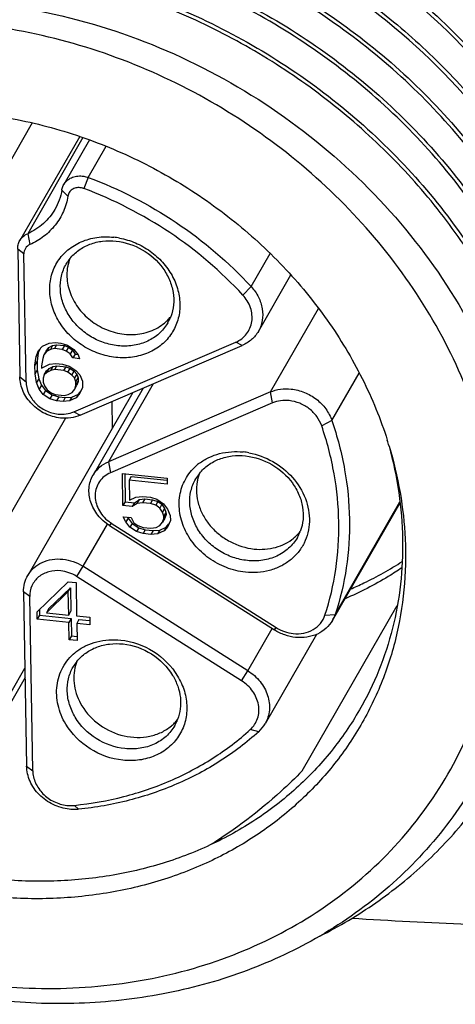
# Model space of a CAD drawing. Header units: millimetres. Extents: x -6552 to -4132, y 482 to 1483.
# Tile 45 of 80: x -5796 to -5786, y 971 to 994. Entities that reach past the tile are written whole.
import ezdxf

# ---------------------------------------------------------------- set-up
doc = ezdxf.new("R2010")
doc.units = ezdxf.units.MM
doc.header["$LTSCALE"] = 16.335
doc.layers.get('0').update_dxf_attribs({"linetype": 'CONTINUOUS'})

msp = doc.modelspace()

# ---------------------------------------------------------------- linework, layer by layer
at = {"color": 7, "linetype": 'Continuous'}
for p, q in [((-5795.238, 991.131), (-5796.831, 988.363)), ((-5794.147, 990.819), (-5795.524, 988.428)), ((-5794.074, 990.795), (-5795.344, 988.587)), ((-5793.922, 990.742), (-5794.514, 989.715)), ((-5793.953, 989.879), (-5793.54, 990.595)), ((-5793.953, 989.879), (-5794.055, 989.625)), ((-5794.418, 989.451), (-5794.558, 989.588)), ((-5795.344, 988.587), (-5795.294, 988.335)), ((-5795.432, 988.121), (-5795.574, 988.23)), ((-5795.574, 988.23), (-5795.524, 985.294)), ((-5795.381, 985.185), (-5795.432, 988.121)), ((-5794.459, 987.887), (-5794.429, 987.935)), ((-5790.202, 987.371), (-5789.764, 988.133)), ((-5790.035, 986.342), (-5789.289, 987.638)), ((-5790.203, 987.371), (-5790.393, 987.177)), ((-5789.759, 984.949), (-5788.653, 986.871)), ((-5792.119, 986.54), (-5792.148, 986.493)), ((-5795.15, 985.763), (-5795.092, 985.899)), ((-5795.065, 985.93), (-5795.099, 985.851)), ((-5795.092, 985.899), (-5795.003, 986.003)), ((-5795.003, 986.003), (-5794.853, 986.072)), ((-5794.918, 985.889), (-5794.859, 985.968)), ((-5794.859, 985.968), (-5794.91, 985.879)), ((-5794.821, 985.927), (-5794.91, 985.879)), ((-5794.859, 985.968), (-5794.77, 986.015)), ((-5794.853, 986.072), (-5794.703, 986.084)), ((-5794.77, 986.015), (-5794.821, 985.927)), ((-5794.73, 985.945), (-5794.821, 985.927)), ((-5794.77, 986.015), (-5794.679, 986.034)), ((-5794.679, 986.034), (-5794.73, 985.945)), ((-5794.549, 985.926), (-5794.73, 985.945)), ((-5794.703, 986.084), (-5794.582, 986.072)), ((-5794.679, 986.034), (-5794.498, 986.015)), ((-5794.582, 986.072), (-5794.43, 986.027)), ((-5794.498, 986.015), (-5794.549, 985.926)), ((-5794.458, 985.888), (-5794.549, 985.926)), ((-5794.498, 986.015), (-5794.407, 985.977)), ((-5794.407, 985.977), (-5794.458, 985.888)), ((-5794.43, 986.027), (-5794.278, 985.926)), ((-5794.407, 985.977), (-5794.315, 985.91)), ((-5794.315, 985.91), (-5794.366, 985.822)), ((-5794.315, 985.91), (-5794.254, 985.819)), ((-5794.283, 984.491), (-5790.555, 986.094)), ((-5794.278, 985.926), (-5794.185, 985.803)), ((-5794.133, 984.415), (-5790.405, 986.019)), ((-5790.405, 986.019), (-5790.555, 986.095)), ((-5795.176, 985.567), (-5795.15, 985.763)), ((-5795.099, 985.851), (-5795.15, 985.763)), ((-5795.099, 985.851), (-5795.125, 985.655)), ((-5794.998, 985.718), (-5795.025, 985.551)), ((-5794.969, 985.8), (-5794.998, 985.718)), ((-5794.918, 985.889), (-5794.969, 985.8)), ((-5794.91, 985.879), (-5794.969, 985.8)), ((-5794.366, 985.822), (-5794.458, 985.888)), ((-5794.304, 985.73), (-5794.366, 985.822)), ((-5794.254, 985.819), (-5794.304, 985.73)), ((-5794.153, 985.714), (-5794.304, 985.73)), ((-5794.254, 985.819), (-5794.192, 985.812)), ((-5794.185, 985.803), (-5794.153, 985.714)), ((-5795.125, 985.655), (-5795.176, 985.567)), ((-5795.173, 985.368), (-5795.176, 985.567)), ((-5795.122, 985.456), (-5795.173, 985.368)), ((-5795.125, 985.655), (-5795.122, 985.456)), ((-5795.122, 985.456), (-5795.088, 985.254)), ((-5795.025, 985.551), (-5795.024, 985.494)), ((-5795.024, 985.494), (-5794.845, 985.589)), ((-5794.91, 985.434), (-5794.851, 985.485)), ((-5794.902, 985.396), (-5794.851, 985.485)), ((-5794.812, 985.443), (-5794.902, 985.396)), ((-5794.851, 985.485), (-5794.761, 985.532)), ((-5794.845, 985.589), (-5794.694, 985.601)), ((-5794.812, 985.443), (-5794.761, 985.532)), ((-5794.722, 985.462), (-5794.812, 985.443)), ((-5794.761, 985.532), (-5794.671, 985.551)), ((-5794.722, 985.462), (-5794.671, 985.551)), ((-5794.511, 985.44), (-5794.722, 985.462)), ((-5794.694, 985.601), (-5794.543, 985.585)), ((-5794.671, 985.551), (-5794.46, 985.528)), ((-5794.543, 985.585), (-5794.392, 985.541)), ((-5794.511, 985.44), (-5794.46, 985.528)), ((-5794.46, 985.528), (-5794.369, 985.49)), ((-5794.419, 985.402), (-5794.369, 985.49)), ((-5794.392, 985.541), (-5794.239, 985.439)), ((-5794.369, 985.49), (-5794.277, 985.424)), ((-5795.524, 985.294), (-5795.381, 985.185)), ((-5795.139, 985.166), (-5795.173, 985.368)), ((-5795.088, 985.254), (-5795.139, 985.166)), ((-5795.088, 985.254), (-5795.025, 985.106)), ((-5794.961, 985.346), (-5794.99, 985.263)), ((-5794.99, 985.263), (-5794.989, 985.178)), ((-5794.961, 985.346), (-5794.91, 985.434)), ((-5794.902, 985.396), (-5794.961, 985.346)), ((-5794.419, 985.402), (-5794.511, 985.44)), ((-5794.328, 985.335), (-5794.419, 985.402)), ((-5794.328, 985.335), (-5794.277, 985.424)), ((-5794.266, 985.272), (-5794.328, 985.335)), ((-5794.277, 985.424), (-5794.215, 985.36)), ((-5794.215, 985.36), (-5794.266, 985.272)), ((-5794.235, 985.183), (-5794.266, 985.272)), ((-5794.239, 985.439), (-5794.147, 985.344)), ((-5794.235, 985.183), (-5794.184, 985.272)), ((-5794.215, 985.36), (-5794.184, 985.272)), ((-5794.184, 985.272), (-5794.182, 985.187)), ((-5794.147, 985.344), (-5794.084, 985.196)), ((-5788.343, 984.292), (-5787.714, 985.385)), ((-5795.076, 985.017), (-5795.139, 985.166)), ((-5795.025, 985.106), (-5795.076, 985.017)), ((-5794.984, 984.894), (-5795.076, 985.017)), ((-5795.025, 985.106), (-5794.933, 984.982)), ((-5794.989, 985.178), (-5794.957, 985.09)), ((-5794.957, 985.09), (-5794.895, 984.998)), ((-5794.895, 984.998), (-5794.803, 984.931)), ((-5794.321, 984.937), (-5794.262, 985.016)), ((-5794.262, 985.016), (-5794.211, 985.105)), ((-5794.262, 985.016), (-5794.233, 985.098)), ((-5794.233, 985.098), (-5794.235, 985.183)), ((-5794.233, 985.098), (-5794.182, 985.187)), ((-5794.182, 985.187), (-5794.211, 985.105)), ((-5794.082, 985.054), (-5794.14, 984.918)), ((-5794.084, 985.196), (-5794.082, 985.054)), ((-5792.688, 985.037), (-5793.839, 983.038)), ((-5792.457, 985.136), (-5793.487, 983.346)), ((-5792.925, 984.935), (-5795.343, 980.733)), ((-5794.933, 984.982), (-5794.984, 984.894)), ((-5794.831, 984.793), (-5794.984, 984.894)), ((-5794.933, 984.982), (-5794.78, 984.881)), ((-5794.78, 984.881), (-5794.831, 984.793)), ((-5794.68, 984.748), (-5794.831, 984.793)), ((-5794.803, 984.931), (-5794.712, 984.893)), ((-5794.78, 984.881), (-5794.629, 984.837)), ((-5794.712, 984.893), (-5794.501, 984.871)), ((-5794.629, 984.837), (-5794.68, 984.748)), ((-5794.629, 984.837), (-5794.478, 984.821)), ((-5794.478, 984.821), (-5794.529, 984.732)), ((-5794.501, 984.871), (-5794.411, 984.89)), ((-5794.478, 984.821), (-5794.327, 984.833)), ((-5794.411, 984.89), (-5794.321, 984.937)), ((-5794.327, 984.833), (-5794.378, 984.745)), ((-5794.228, 984.814), (-5794.378, 984.745)), ((-5794.327, 984.833), (-5794.177, 984.902)), ((-5794.14, 984.918), (-5794.228, 984.814)), ((-5794.177, 984.902), (-5794.228, 984.814)), ((-5794.177, 984.902), (-5794.115, 984.975)), ((-5789.759, 984.949), (-5793.487, 983.346)), ((-5789.711, 984.696), (-5789.759, 984.949)), ((-5794.529, 984.732), (-5794.68, 984.748)), ((-5794.378, 984.745), (-5794.529, 984.732)), ((-5789.711, 984.696), (-5793.439, 983.093)), ((-5793.41, 984.726), (-5793.4, 984.109)), ((-5794.476, 984.345), (-5796.695, 980.49)), ((-5794.283, 984.491), (-5794.133, 984.415)), ((-5788.343, 984.292), (-5788.578, 984.17)), ((-5793.487, 983.346), (-5793.439, 983.093)), ((-5793.164, 983.079), (-5792.137, 982.97)), ((-5793.151, 982.339), (-5793.164, 983.079)), ((-5793.112, 983.073), (-5793.1, 982.428)), ((-5792.96, 983.009), (-5793.011, 982.92)), ((-5792.96, 983.009), (-5792.142, 982.922)), ((-5792.137, 982.97), (-5792.134, 982.828)), ((-5792.134, 982.828), (-5793.011, 982.92)), ((-5793.011, 982.92), (-5793.003, 982.465)), ((-5793.003, 982.465), (-5792.853, 982.535)), ((-5792.853, 982.535), (-5792.703, 982.547)), ((-5792.703, 982.547), (-5792.521, 982.528)), ((-5792.521, 982.528), (-5792.37, 982.484)), ((-5793.1, 982.428), (-5793.151, 982.339)), ((-5792.94, 982.317), (-5793.151, 982.339)), ((-5793.1, 982.428), (-5792.889, 982.405)), ((-5792.889, 982.405), (-5792.94, 982.317)), ((-5792.821, 982.389), (-5792.94, 982.317)), ((-5792.889, 982.405), (-5792.77, 982.478)), ((-5792.821, 982.389), (-5792.77, 982.478)), ((-5792.7, 982.405), (-5792.821, 982.389)), ((-5792.77, 982.478), (-5792.649, 982.493)), ((-5792.649, 982.493), (-5792.7, 982.405)), ((-5792.519, 982.386), (-5792.7, 982.405)), ((-5792.649, 982.493), (-5792.468, 982.474)), ((-5792.468, 982.474), (-5792.519, 982.386)), ((-5792.397, 982.345), (-5792.519, 982.386)), ((-5792.468, 982.474), (-5792.347, 982.433)), ((-5792.347, 982.433), (-5792.397, 982.345)), ((-5792.306, 982.278), (-5792.397, 982.345)), ((-5792.37, 982.484), (-5792.217, 982.382)), ((-5792.347, 982.433), (-5792.255, 982.367)), ((-5792.255, 982.367), (-5792.306, 982.278)), ((-5792.244, 982.186), (-5792.306, 982.278)), ((-5792.255, 982.367), (-5792.193, 982.275)), ((-5792.193, 982.275), (-5792.244, 982.186)), ((-5792.217, 982.382), (-5792.125, 982.259)), ((-5792.193, 982.275), (-5792.161, 982.186)), ((-5788.328, 979.701), (-5786.774, 982.4)), ((-5788.266, 979.839), (-5786.777, 982.426)), ((-5793.147, 982.083), (-5792.966, 982.064)), ((-5793.085, 981.963), (-5793.147, 982.083)), ((-5793.034, 982.052), (-5793.085, 981.963)), ((-5793.044, 982.072), (-5793.034, 982.052)), ((-5793.034, 982.052), (-5792.941, 981.928)), ((-5792.966, 982.064), (-5792.903, 981.944)), ((-5792.212, 982.098), (-5792.244, 982.186)), ((-5792.189, 982.047), (-5792.24, 981.959)), ((-5792.161, 982.186), (-5792.212, 982.098)), ((-5792.211, 982.041), (-5792.212, 982.098)), ((-5792.16, 982.13), (-5792.211, 982.041)), ((-5792.16, 982.13), (-5792.189, 982.047)), ((-5792.161, 982.186), (-5792.16, 982.13)), ((-5792.125, 982.259), (-5792.062, 982.11)), ((-5792.062, 982.11), (-5792.06, 981.997)), ((-5793.516, 981.911), (-5794.073, 980.943)), ((-5793.419, 981.935), (-5793.462, 981.88)), ((-5793.462, 981.88), (-5789.665, 979.48)), ((-5793.419, 981.935), (-5789.622, 979.535)), ((-5792.992, 981.84), (-5793.085, 981.963)), ((-5792.941, 981.928), (-5792.992, 981.84)), ((-5792.839, 981.739), (-5792.992, 981.84)), ((-5792.941, 981.928), (-5792.789, 981.827)), ((-5792.903, 981.944), (-5792.812, 981.878)), ((-5792.789, 981.827), (-5792.839, 981.739)), ((-5792.812, 981.878), (-5792.69, 981.836)), ((-5792.789, 981.827), (-5792.637, 981.783)), ((-5792.69, 981.836), (-5792.509, 981.817)), ((-5792.509, 981.817), (-5792.389, 981.833)), ((-5792.389, 981.833), (-5792.299, 981.88)), ((-5792.305, 981.776), (-5792.155, 981.845)), ((-5792.299, 981.88), (-5792.24, 981.959)), ((-5792.24, 981.959), (-5792.211, 982.041)), ((-5792.118, 981.861), (-5792.206, 981.757)), ((-5792.155, 981.845), (-5792.206, 981.757)), ((-5792.155, 981.845), (-5792.093, 981.918)), ((-5792.06, 981.997), (-5792.118, 981.861)), ((-5792.688, 981.694), (-5792.839, 981.739)), ((-5792.637, 981.783), (-5792.688, 981.694)), ((-5792.507, 981.675), (-5792.688, 981.694)), ((-5792.637, 981.783), (-5792.456, 981.763)), ((-5792.456, 981.763), (-5792.507, 981.675)), ((-5792.356, 981.687), (-5792.507, 981.675)), ((-5792.456, 981.763), (-5792.305, 981.776)), ((-5792.305, 981.776), (-5792.356, 981.687)), ((-5792.206, 981.757), (-5792.356, 981.687)), ((-5794.073, 980.943), (-5794.218, 980.711)), ((-5790.276, 978.543), (-5794.073, 980.943)), ((-5790.422, 978.311), (-5794.218, 980.711)), ((-5795.125, 979.899), (-5794.413, 980.589)), ((-5794.413, 980.589), (-5794.231, 980.57)), ((-5794.231, 980.57), (-5794.218, 979.803)), ((-5795.296, 980.247), (-5795.438, 980.356)), ((-5795.438, 980.356), (-5795.369, 976.353)), ((-5795.227, 976.244), (-5795.296, 980.247)), ((-5794.409, 980.362), (-5794.913, 979.876)), ((-5794.862, 979.965), (-5794.358, 980.451)), ((-5794.409, 980.362), (-5794.358, 980.451)), ((-5794.399, 979.822), (-5794.409, 980.362)), ((-5794.358, 980.451), (-5794.349, 979.91)), ((-5789.025, 976.241), (-5786.838, 980.041)), ((-5795.122, 979.728), (-5795.125, 979.899)), ((-5795.071, 979.817), (-5795.122, 979.728)), ((-5795.073, 979.949), (-5795.071, 979.817)), ((-5795.071, 979.817), (-5794.346, 979.74)), ((-5794.862, 979.965), (-5794.913, 979.876)), ((-5794.913, 979.876), (-5794.399, 979.822)), ((-5794.399, 979.822), (-5794.349, 979.91)), ((-5794.218, 979.803), (-5793.916, 979.771)), ((-5788.503, 979.822), (-5788.266, 979.839)), ((-5794.397, 979.651), (-5795.122, 979.728)), ((-5794.346, 979.74), (-5794.397, 979.651)), ((-5794.39, 979.253), (-5794.397, 979.651)), ((-5794.346, 979.74), (-5794.339, 979.342)), ((-5794.164, 979.721), (-5794.215, 979.632)), ((-5793.913, 979.6), (-5794.215, 979.632)), ((-5794.215, 979.632), (-5794.208, 979.234)), ((-5794.164, 979.721), (-5793.924, 979.695)), ((-5793.916, 979.771), (-5793.913, 979.6)), ((-5794.339, 979.342), (-5794.39, 979.253)), ((-5794.339, 979.342), (-5794.21, 979.328)), ((-5790.276, 978.543), (-5789.719, 979.511)), ((-5788.697, 979.378), (-5789.879, 977.324)), ((-5789.665, 979.48), (-5789.622, 979.535)), ((-5794.208, 979.234), (-5794.39, 979.253)), ((-5796.626, 976.486), (-5795.408, 978.602)), ((-5790.421, 978.311), (-5790.276, 978.543)), ((-5795.404, 978.387), (-5796.727, 976.09)), ((-5790.026, 977.142), (-5790.221, 977.19)), ((-5795.369, 976.353), (-5795.227, 976.244)), ((-5794.27, 975.449), (-5794.173, 975.359))]:
    msp.add_line(p, q, dxfattribs=at)
for centre, radius, start, end in [((-5793.54, 986.839), 1.677, 79.4424, 83.9372), ((-5793.592, 987.388), 1, 141.2285, 146.8562), ((-5793.427, 987.649), 1.013, 158.8452, 163.9991), ((-5793.411, 987.645), 1.029, 164.0149, 169.7027), ((-5792.858, 987.328), 1.035, 309.8952, 315.4672), ((-5792.848, 987.318), 1.02, 315.4675, 321.1939), ((-5792.991, 987.042), 1.006, 330.1123, 338.8127), ((-5795.975, 981.015), 9.344, 16.74, 17.5971), ((-5790.56, 981.903), 1.677, 79.4504, 83.9373), ((-5790.666, 982.349), 1.206, 127.1902, 129.5014), ((-5790.611, 982.452), 1.001, 141.206, 150.0682), ((-5790.428, 982.708), 1.032, 164.2247, 169.9133), ((-5790.447, 982.713), 1.013, 158.8178, 164.2103), ((-5792.956, 982.668), 0.866, 232.7933, 237.6977), ((-5789.878, 982.391), 1.034, 309.5265, 315.2059), ((-5789.866, 982.38), 1.018, 315.2085, 321.2577), ((-5790.009, 982.105), 1.005, 330.0997, 338.8744), ((-5788.975, 980.073), 0.746, 330.1045, 341.6932), ((-5793.487, 978.027), 1.205, 127.1957, 129.5643), ((-5793.432, 978.129), 1.001, 141.2345, 150.0672), ((-5793.268, 978.391), 1.013, 158.8468, 164.3838), ((-5792.698, 978.069), 1.034, 309.6979, 315.3789), ((-5792.687, 978.058), 1.018, 315.3818, 321.2329), ((-5792.83, 977.783), 1.005, 330.0983, 338.8494), ((-5790.531, 977.7), 0.752, 312.1262, 329.9785)]:
    msp.add_arc(centre, radius, start, end, dxfattribs=at)
for points, knots in [([(-5777.557, 986.608), (-5777.573, 987.552), (-5777.814, 989.47), (-5778.755, 992.251), (-5780.239, 994.874), (-5782.21, 997.241), (-5784.591, 999.263), (-5787.292, 1000.866), (-5790.212, 1001.989), (-5793.241, 1002.588), (-5796.266, 1002.641), (-5799.172, 1002.143), (-5801.42, 1001.274), (-5803.041, 1000.329), (-5804.153, 999.507), (-5805.158, 998.576), (-5806.046, 997.545), (-5806.809, 996.424), (-5807.438, 995.225), (-5807.928, 993.957), (-5808.274, 992.635), (-5808.473, 991.271), (-5808.506, 990.348), (-5808.498, 989.885)], [0, 0, 0, 0, 0.060605, 0.123018, 0.187216, 0.252909, 0.319607, 0.386689, 0.45349, 0.519377, 0.583835, 0.64654, 0.707417, 0.737268, 0.766766, 0.795978, 0.824986, 0.853883, 0.882765, 0.911728, 0.940865, 0.970271, 1, 1, 1, 1]), ([(-5804.21, 995.443), (-5803.841, 995.905), (-5803.015, 996.772), (-5801.563, 997.85), (-5799.927, 998.691), (-5798.448, 999.175), (-5797.213, 999.431), (-5795.937, 999.598), (-5794.301, 999.633), (-5792.329, 999.401), (-5790.382, 998.9), (-5788.504, 998.144), (-5786.737, 997.148), (-5785.12, 995.937), (-5783.691, 994.537), (-5782.48, 992.981), (-5781.517, 991.303), (-5780.822, 989.543), (-5780.545, 988.325), (-5780.458, 987.718)], [0, 0, 0, 0, 0.057571, 0.115893, 0.175288, 0.23594, 0.266786, 0.29796, 0.361202, 0.425539, 0.490703, 0.556362, 0.622139, 0.687642, 0.752497, 0.816372, 0.879004, 0.940227, 1, 1, 1, 1]), ([(-5780.395, 986.39), (-5780.413, 987.018), (-5780.562, 988.289), (-5781.098, 990.154), (-5781.937, 991.956), (-5783.058, 993.65), (-5784.432, 995.194), (-5786.026, 996.55), (-5787.802, 997.686), (-5789.715, 998.574), (-5791.72, 999.19), (-5793.769, 999.52), (-5795.479, 999.549), (-5796.819, 999.421), (-5798.117, 999.196), (-5799.676, 998.736), (-5801.125, 998.036), (-5802.182, 997.345), (-5803.159, 996.58), (-5803.811, 995.912), (-5804.199, 995.435)], [0, 0, 0, 0, 0.058961, 0.119398, 0.18135, 0.244709, 0.309247, 0.374639, 0.440497, 0.506401, 0.571931, 0.636707, 0.700415, 0.731819, 0.762884, 0.823929, 0.883642, 0.913078, 0.942261, 1, 1, 1, 1]), ([(-5804.286, 995.145), (-5803.883, 995.603), (-5802.986, 996.456), (-5801.429, 997.492), (-5799.687, 998.269), (-5797.806, 998.769), (-5795.829, 998.981), (-5793.805, 998.903), (-5791.782, 998.535), (-5789.807, 997.89), (-5787.928, 996.981), (-5786.189, 995.832), (-5784.632, 994.469), (-5783.293, 992.927), (-5782.205, 991.242), (-5781.395, 989.454), (-5780.881, 987.607), (-5780.744, 986.35), (-5780.73, 985.729)], [0, 0, 0, 0, 0.057828, 0.11655, 0.176451, 0.237688, 0.300282, 0.364118, 0.428971, 0.494522, 0.560391, 0.626167, 0.69144, 0.755836, 0.819043, 0.880846, 0.941151, 1, 1, 1, 1]), ([(-5780.777, 985.726), (-5780.795, 986.344), (-5780.939, 987.594), (-5781.459, 989.43), (-5782.273, 991.206), (-5783.361, 992.879), (-5784.695, 994.41), (-5786.246, 995.763), (-5787.976, 996.905), (-5789.845, 997.809), (-5791.808, 998.453), (-5793.82, 998.821), (-5795.833, 998.905), (-5797.8, 998.7), (-5799.675, 998.211), (-5801.412, 997.447), (-5802.969, 996.427), (-5803.868, 995.586), (-5804.273, 995.133)], [0, 0, 0, 0, 0.058879, 0.119207, 0.181025, 0.244233, 0.308618, 0.373872, 0.439622, 0.505463, 0.57099, 0.635826, 0.699657, 0.762254, 0.823505, 0.883425, 0.942164, 1, 1, 1, 1]), ([(-5803.652, 995.487), (-5803.208, 995.871), (-5802.245, 996.571), (-5800.637, 997.383), (-5798.888, 997.95), (-5797.039, 998.26), (-5795.128, 998.307), (-5792.543, 998.018), (-5789.385, 997.009), (-5786.577, 995.238), (-5784.668, 993.441), (-5783.445, 991.941), (-5782.454, 990.318), (-5781.717, 988.609), (-5781.251, 986.85), (-5781.126, 985.655), (-5781.112, 985.065)], [0, 0, 0, 0, 0.058278, 0.117613, 0.178183, 0.240047, 0.303149, 0.367326, 0.497568, 0.628404, 0.693259, 0.757202, 0.819971, 0.881387, 0.941383, 1, 1, 1, 1]), ([(-5781.159, 985.062), (-5781.176, 985.65), (-5781.308, 986.837), (-5781.781, 988.585), (-5782.521, 990.283), (-5783.512, 991.894), (-5784.732, 993.383), (-5786.632, 995.167), (-5789.426, 996.928), (-5792.565, 997.934), (-5795.134, 998.227), (-5797.035, 998.186), (-5798.876, 997.886), (-5800.619, 997.331), (-5802.224, 996.533), (-5803.188, 995.843), (-5803.633, 995.465)], [0, 0, 0, 0, 0.058648, 0.118665, 0.180095, 0.242866, 0.3068, 0.371636, 0.50242, 0.632619, 0.696785, 0.759887, 0.821761, 0.882348, 0.941704, 1, 1, 1, 1]), ([(-5805.356, 993.452), (-5804.97, 993.935), (-5804.32, 994.611), (-5803.344, 995.388), (-5802.286, 996.089), (-5800.835, 996.801), (-5799.271, 997.27), (-5797.967, 997.501), (-5796.62, 997.634), (-5794.901, 997.609), (-5792.841, 997.281), (-5790.824, 996.663), (-5788.9, 995.771), (-5787.116, 994.628), (-5785.515, 993.262), (-5784.136, 991.707), (-5783.015, 990.001), (-5782.179, 988.187), (-5781.65, 986.311), (-5781.508, 985.033), (-5781.494, 984.401)], [0, 0, 0, 0, 0.057735, 0.086911, 0.116339, 0.176033, 0.237064, 0.268125, 0.299527, 0.36324, 0.428031, 0.493585, 0.559515, 0.625399, 0.690812, 0.755361, 0.818718, 0.880656, 0.94107, 1, 1, 1, 1]), ([(-5782.674, 989.056), (-5783.152, 990.083), (-5784.399, 992.048), (-5786.929, 994.485), (-5789.981, 996.309), (-5792.806, 997.218), (-5795.12, 997.531), (-5796.84, 997.555), (-5798.522, 997.367), (-5800.136, 996.97), (-5801.654, 996.37), (-5803.049, 995.578), (-5804.296, 994.606), (-5805.018, 993.847), (-5805.345, 993.444)], [0, 0, 0, 0, 0.125277, 0.254282, 0.384998, 0.51507, 0.579283, 0.642578, 0.704804, 0.765882, 0.825812, 0.884683, 0.942662, 1, 1, 1, 1]), ([(-5805.738, 992.789), (-5805.413, 993.195), (-5804.696, 993.963), (-5803.452, 994.947), (-5802.059, 995.751), (-5800.54, 996.362), (-5798.924, 996.769), (-5797.238, 996.966), (-5795.513, 996.949), (-5793.777, 996.721), (-5792.063, 996.284), (-5789.846, 995.437), (-5787.788, 994.213), (-5785.995, 992.674), (-5784.807, 991.385), (-5783.798, 989.984), (-5783.25, 988.981), (-5783.011, 988.469)], [0, 0, 0, 0, 0.057289, 0.115208, 0.17401, 0.233868, 0.294875, 0.357037, 0.420275, 0.484439, 0.54932, 0.614658, 0.745328, 0.810278, 0.874521, 0.937827, 1, 1, 1, 1]), ([(-5783.078, 988.439), (-5783.317, 988.947), (-5783.866, 989.943), (-5785.218, 991.808), (-5787.344, 993.847), (-5790.395, 995.659), (-5793.761, 996.736), (-5796.668, 996.955), (-5798.92, 996.7), (-5800.531, 996.302), (-5802.045, 995.702), (-5803.437, 994.91), (-5804.681, 993.94), (-5805.401, 993.181), (-5805.728, 992.78)], [0, 0, 0, 0, 0.06223, 0.125577, 0.254614, 0.385332, 0.515384, 0.64263, 0.704841, 0.765906, 0.825826, 0.88469, 0.942663, 1, 1, 1, 1]), ([(-5806.121, 992.125), (-5805.734, 992.608), (-5805.084, 993.284), (-5804.108, 994.06), (-5803.051, 994.761), (-5801.599, 995.473), (-5800.035, 995.943), (-5798.731, 996.173), (-5797.384, 996.306), (-5795.665, 996.282), (-5793.605, 995.954), (-5791.588, 995.336), (-5789.664, 994.444), (-5787.88, 993.3), (-5786.279, 991.934), (-5784.901, 990.379), (-5783.779, 988.674), (-5782.943, 986.86), (-5782.414, 984.983), (-5782.273, 983.705), (-5782.258, 983.074)], [0, 0, 0, 0, 0.057734, 0.086911, 0.116339, 0.176033, 0.237063, 0.268125, 0.299527, 0.36324, 0.428031, 0.493585, 0.559515, 0.625399, 0.690812, 0.75536, 0.818718, 0.880656, 0.941069, 1, 1, 1, 1]), ([(-5782.305, 983.071), (-5782.324, 983.699), (-5782.472, 984.97), (-5783.008, 986.835), (-5783.848, 988.637), (-5784.968, 990.331), (-5786.342, 991.875), (-5787.937, 993.231), (-5789.712, 994.367), (-5791.625, 995.255), (-5793.631, 995.871), (-5795.679, 996.201), (-5797.389, 996.23), (-5798.729, 996.102), (-5800.028, 995.877), (-5801.587, 995.417), (-5803.035, 994.717), (-5804.092, 994.027), (-5805.069, 993.261), (-5805.721, 992.593), (-5806.11, 992.116)], [0, 0, 0, 0, 0.058962, 0.119399, 0.18135, 0.244709, 0.309247, 0.37464, 0.440498, 0.506401, 0.571932, 0.636708, 0.700416, 0.731819, 0.762885, 0.82393, 0.883642, 0.913079, 0.942262, 1, 1, 1, 1]), ([(-5806.503, 991.461), (-5806.116, 991.944), (-5805.466, 992.62), (-5804.49, 993.397), (-5803.433, 994.097), (-5801.981, 994.809), (-5800.417, 995.279), (-5799.113, 995.509), (-5797.767, 995.643), (-5796.047, 995.618), (-5793.987, 995.29), (-5791.97, 994.672), (-5790.046, 993.78), (-5788.262, 992.637), (-5786.661, 991.27), (-5785.283, 989.715), (-5784.162, 988.01), (-5783.325, 986.196), (-5782.796, 984.319), (-5782.655, 983.041), (-5782.64, 982.41)], [0, 0, 0, 0, 0.057735, 0.086911, 0.11634, 0.176033, 0.237064, 0.268125, 0.299527, 0.36324, 0.428032, 0.493585, 0.559515, 0.625399, 0.690812, 0.755361, 0.818718, 0.880656, 0.94107, 1, 1, 1, 1]), ([(-5782.687, 982.407), (-5782.706, 983.036), (-5782.854, 984.307), (-5783.391, 986.172), (-5784.23, 987.973), (-5785.35, 989.667), (-5786.724, 991.211), (-5788.319, 992.568), (-5790.094, 993.704), (-5792.008, 994.591), (-5794.013, 995.207), (-5796.061, 995.537), (-5797.772, 995.566), (-5799.111, 995.438), (-5800.41, 995.214), (-5801.969, 994.753), (-5803.417, 994.053), (-5804.474, 993.363), (-5805.451, 992.597), (-5806.103, 991.93), (-5806.492, 991.452)], [0, 0, 0, 0, 0.058962, 0.119399, 0.18135, 0.244709, 0.309247, 0.37464, 0.440498, 0.506401, 0.571932, 0.636708, 0.700416, 0.731819, 0.762885, 0.82393, 0.883642, 0.913079, 0.942262, 1, 1, 1, 1]), ([(-5806.885, 990.797), (-5806.497, 991.282), (-5805.625, 992.189), (-5804.084, 993.303), (-5802.344, 994.153), (-5800.449, 994.718), (-5798.446, 994.986), (-5796.736, 994.957), (-5795.364, 994.785), (-5793.988, 994.512), (-5792.976, 994.198), (-5792.319, 993.943)], [0, 0, 0, 0, 0.116962, 0.235578, 0.356526, 0.480194, 0.606681, 0.735795, 0.801248, 0.867173, 1, 1, 1, 1]), ([(-5783.069, 981.744), (-5783.085, 982.303), (-5783.207, 983.433), (-5783.638, 985.099), (-5784.314, 986.724), (-5785.218, 988.274), (-5786.335, 989.72), (-5787.642, 991.033), (-5789.114, 992.187), (-5790.722, 993.161), (-5792.435, 993.934), (-5794.22, 994.491), (-5796.042, 994.822), (-5797.867, 994.919), (-5799.659, 994.779), (-5801.383, 994.405), (-5803.004, 993.803), (-5804.006, 993.251), (-5804.477, 992.943)], [0, 0, 0, 0, 0.058382, 0.118059, 0.179079, 0.241388, 0.304839, 0.369211, 0.434223, 0.49956, 0.564889, 0.62988, 0.694232, 0.757688, 0.820057, 0.881225, 0.941181, 1, 1, 1, 1]), ([(-5796.515, 993.915), (-5795.558, 993.826), (-5793.645, 993.446), (-5790.945, 992.316), (-5788.513, 990.682), (-5786.473, 988.629), (-5785.173, 986.635), (-5784.427, 984.939), (-5784.022, 983.644), (-5783.774, 982.334), (-5783.686, 981.025), (-5783.758, 979.734), (-5783.914, 978.892), (-5784.018, 978.481)], [0, 0, 0, 0, 0.128876, 0.259534, 0.390278, 0.519376, 0.645367, 0.706976, 0.767522, 0.827012, 0.885505, 0.943113, 1, 1, 1, 1]), ([(-5792.319, 993.943), (-5791.662, 993.689), (-5790.383, 993.091), (-5788.609, 991.946), (-5787.017, 990.581), (-5785.648, 989.029), (-5784.534, 987.327), (-5783.703, 985.519), (-5783.177, 983.649), (-5783.037, 982.375), (-5783.023, 981.746)], [0, 0, 0, 0, 0.130217, 0.260322, 0.389482, 0.51693, 0.642025, 0.764323, 0.883621, 1, 1, 1, 1]), ([(-5795.739, 971.271), (-5794.976, 971.219), (-5793.459, 971.248), (-5791.263, 971.708), (-5789.254, 972.568), (-5787.511, 973.799), (-5786.102, 975.358), (-5785.083, 977.183), (-5784.495, 979.202), (-5784.358, 981.337), (-5784.675, 983.506), (-5785.43, 985.626), (-5786.593, 987.621), (-5788.121, 989.418), (-5789.955, 990.952), (-5792.028, 992.167), (-5794.263, 993.018), (-5795.825, 993.325), (-5796.606, 993.408)], [0, 0, 0, 0, 0.0642, 0.126619, 0.187252, 0.246351, 0.304424, 0.362165, 0.420324, 0.479578, 0.54041, 0.603042, 0.667423, 0.733254, 0.800049, 0.867201, 0.934054, 1, 1, 1, 1]), ([(-5796.57, 991.359), (-5796.041, 991.303), (-5794.981, 991.111), (-5793.444, 990.599), (-5791.984, 989.874), (-5790.639, 988.954), (-5789.442, 987.864), (-5788.426, 986.631), (-5787.616, 985.287), (-5787.223, 984.327), (-5787.068, 983.84)], [0, 0, 0, 0, 0.125025, 0.251642, 0.379065, 0.506439, 0.632914, 0.757716, 0.880217, 1, 1, 1, 1]), ([(-5794.514, 989.715), (-5794.494, 989.749), (-5794.443, 989.812), (-5794.34, 989.879), (-5794.218, 989.914), (-5794.131, 989.915), (-5794.088, 989.911)], [0, 0, 0, 0, 0.238348, 0.482274, 0.736112, 1, 1, 1, 1]), ([(-5794.088, 989.911), (-5794.076, 989.91), (-5794.03, 989.903), (-5793.985, 989.891), (-5793.953, 989.879)], [0, 0, 0, 0, 0.247905, 1, 1, 1, 1]), ([(-5793.953, 989.879), (-5793.241, 989.614), (-5791.88, 988.917), (-5790.715, 987.926), (-5790.202, 987.371)], [0, 0, 0, 0, 0.501361, 1, 1, 1, 1]), ([(-5794.558, 989.588), (-5794.571, 989.511), (-5794.611, 989.358), (-5794.677, 989.214), (-5794.716, 989.146)], [0, 0, 0, 0, 0.501912, 1, 1, 1, 1]), ([(-5794.558, 989.588), (-5794.557, 989.6), (-5794.547, 989.644), (-5794.53, 989.686), (-5794.514, 989.715)], [0, 0, 0, 0, 0.25151, 1, 1, 1, 1]), ([(-5794.136, 989.644), (-5794.169, 989.648), (-5794.235, 989.644), (-5794.325, 989.606), (-5794.391, 989.539), (-5794.413, 989.481), (-5794.418, 989.451)], [0, 0, 0, 0, 0.265368, 0.517322, 0.759271, 1, 1, 1, 1]), ([(-5794.055, 989.625), (-5794.061, 989.627), (-5794.088, 989.636), (-5794.115, 989.642), (-5794.136, 989.644)], [0, 0, 0, 0, 0.252296, 1, 1, 1, 1]), ([(-5790.394, 987.177), (-5790.894, 987.719), (-5792.031, 988.686), (-5793.36, 989.367), (-5794.055, 989.625)], [0, 0, 0, 0, 0.49864, 1, 1, 1, 1]), ([(-5794.418, 989.451), (-5794.438, 989.33), (-5794.507, 989.093), (-5794.698, 988.776), (-5794.963, 988.514), (-5795.179, 988.386), (-5795.294, 988.335)], [0, 0, 0, 0, 0.248717, 0.495687, 0.744945, 1, 1, 1, 1]), ([(-5794.716, 989.146), (-5794.786, 989.025), (-5794.969, 988.801), (-5795.213, 988.646), (-5795.344, 988.587)], [0, 0, 0, 0, 0.493703, 1, 1, 1, 1]), ([(-5795.574, 988.23), (-5795.575, 988.264), (-5795.567, 988.334), (-5795.541, 988.398), (-5795.524, 988.428)], [0, 0, 0, 0, 0.504277, 1, 1, 1, 1]), ([(-5795.524, 988.428), (-5795.504, 988.463), (-5795.452, 988.527), (-5795.382, 988.571), (-5795.344, 988.587)], [0, 0, 0, 0, 0.493908, 1, 1, 1, 1]), ([(-5794.649, 987.953), (-5794.586, 988.051), (-5794.425, 988.23), (-5794.112, 988.418), (-5793.748, 988.517), (-5793.492, 988.52), (-5793.363, 988.506)], [0, 0, 0, 0, 0.238224, 0.482634, 0.7364, 1, 1, 1, 1]), ([(-5794.372, 988.015), (-5794.313, 988.088), (-5794.172, 988.22), (-5793.912, 988.357), (-5793.618, 988.427), (-5793.412, 988.428), (-5793.309, 988.417)], [0, 0, 0, 0, 0.238542, 0.483457, 0.737276, 1, 1, 1, 1]), ([(-5793.309, 988.417), (-5793.099, 988.394), (-5792.684, 988.256), (-5792.279, 987.895), (-5792.072, 987.533), (-5791.986, 987.244), (-5791.975, 986.952), (-5792.019, 986.765), (-5792.053, 986.678)], [0, 0, 0, 0, 0.259871, 0.519629, 0.645816, 0.767716, 0.885389, 1, 1, 1, 1]), ([(-5793.233, 988.487), (-5793.107, 988.464), (-5792.859, 988.388), (-5792.52, 988.197), (-5792.231, 987.941), (-5792.011, 987.633), (-5791.872, 987.293), (-5791.825, 986.94), (-5791.873, 986.598), (-5791.969, 986.391), (-5792.03, 986.297)], [0, 0, 0, 0, 0.131626, 0.264339, 0.396104, 0.52495, 0.649557, 0.76956, 0.885765, 1, 1, 1, 1]), ([(-5795.294, 988.335), (-5795.335, 988.317), (-5795.408, 988.257), (-5795.433, 988.165), (-5795.432, 988.121)], [0, 0, 0, 0, 0.50178, 1, 1, 1, 1]), ([(-5793.316, 985.745), (-5793.448, 985.759), (-5793.711, 985.819), (-5794.076, 985.996), (-5794.391, 986.248), (-5794.637, 986.56), (-5794.795, 986.912), (-5794.855, 987.28), (-5794.811, 987.639), (-5794.713, 987.856), (-5794.649, 987.953)], [0, 0, 0, 0, 0.130535, 0.262949, 0.394932, 0.52428, 0.64939, 0.769694, 0.885918, 1, 1, 1, 1]), ([(-5793.268, 986.011), (-5793.38, 986.023), (-5793.605, 986.074), (-5793.916, 986.222), (-5794.187, 986.434), (-5794.401, 986.696), (-5794.544, 986.992), (-5794.606, 987.304), (-5794.582, 987.612), (-5794.508, 987.802), (-5794.459, 987.887)], [0, 0, 0, 0, 0.130229, 0.262334, 0.394119, 0.523472, 0.648797, 0.769438, 0.885912, 1, 1, 1, 1]), ([(-5794.424, 987.829), (-5794.447, 987.704), (-5794.446, 987.44), (-5794.314, 987.059), (-5794.067, 986.722), (-5793.73, 986.46), (-5793.335, 986.297), (-5792.92, 986.249), (-5792.523, 986.323), (-5792.292, 986.453), (-5792.195, 986.534)], [0, 0, 0, 0, 0.117246, 0.240059, 0.368271, 0.499754, 0.631286, 0.759626, 0.882607, 1, 1, 1, 1]), ([(-5790.202, 987.371), (-5790.136, 987.299), (-5790.023, 987.139), (-5789.932, 986.867), (-5789.93, 986.59), (-5789.991, 986.418), (-5790.035, 986.342)], [0, 0, 0, 0, 0.265508, 0.520081, 0.763562, 1, 1, 1, 1]), ([(-5790.555, 986.094), (-5790.507, 986.115), (-5790.415, 986.168), (-5790.302, 986.279), (-5790.222, 986.414), (-5790.179, 986.566), (-5790.176, 986.727), (-5790.224, 986.945), (-5790.316, 987.094), (-5790.394, 987.177)], [0, 0, 0, 0, 0.123513, 0.244212, 0.363691, 0.484135, 0.607368, 0.734556, 1, 1, 1, 1]), ([(-5792.148, 986.493), (-5792.203, 986.408), (-5792.343, 986.252), (-5792.616, 986.088), (-5792.933, 986.002), (-5793.156, 985.999), (-5793.268, 986.011)], [0, 0, 0, 0, 0.238233, 0.482632, 0.736388, 1, 1, 1, 1]), ([(-5792.03, 986.297), (-5792.093, 986.2), (-5792.254, 986.021), (-5792.567, 985.833), (-5792.931, 985.734), (-5793.187, 985.731), (-5793.316, 985.745)], [0, 0, 0, 0, 0.238224, 0.482634, 0.7364, 1, 1, 1, 1]), ([(-5790.035, 986.342), (-5790.076, 986.271), (-5790.184, 986.141), (-5790.328, 986.052), (-5790.405, 986.019)], [0, 0, 0, 0, 0.493525, 1, 1, 1, 1]), ([(-5794.59, 984.351), (-5794.712, 984.364), (-5794.953, 984.434), (-5795.256, 984.65), (-5795.466, 984.947), (-5795.522, 985.181), (-5795.524, 985.294)], [0, 0, 0, 0, 0.255589, 0.513273, 0.763354, 1, 1, 1, 1]), ([(-5795.381, 985.185), (-5795.38, 985.096), (-5795.335, 984.911), (-5795.17, 984.677), (-5794.931, 984.506), (-5794.74, 984.45), (-5794.644, 984.44)], [0, 0, 0, 0, 0.236637, 0.486732, 0.744424, 1, 1, 1, 1]), ([(-5789.759, 984.949), (-5789.685, 984.981), (-5789.526, 985.024), (-5789.36, 985.026), (-5789.278, 985.017)], [0, 0, 0, 0, 0.490475, 1, 1, 1, 1]), ([(-5789.278, 985.017), (-5789.174, 985.006), (-5788.968, 984.953), (-5788.693, 984.795), (-5788.473, 984.571), (-5788.376, 984.387), (-5788.343, 984.292)], [0, 0, 0, 0, 0.251411, 0.506019, 0.757351, 1, 1, 1, 1]), ([(-5789.326, 984.75), (-5789.392, 984.757), (-5789.524, 984.756), (-5789.652, 984.721), (-5789.711, 984.696)], [0, 0, 0, 0, 0.509551, 1, 1, 1, 1]), ([(-5788.578, 984.17), (-5788.604, 984.246), (-5788.682, 984.393), (-5788.858, 984.573), (-5789.078, 984.699), (-5789.243, 984.742), (-5789.326, 984.75)], [0, 0, 0, 0, 0.242621, 0.493981, 0.748621, 1, 1, 1, 1]), ([(-5794.644, 984.44), (-5794.582, 984.434), (-5794.458, 984.435), (-5794.339, 984.468), (-5794.283, 984.491)], [0, 0, 0, 0, 0.509525, 1, 1, 1, 1]), ([(-5794.133, 984.415), (-5794.203, 984.385), (-5794.355, 984.344), (-5794.512, 984.342), (-5794.59, 984.351)], [0, 0, 0, 0, 0.490475, 1, 1, 1, 1]), ([(-5788.503, 979.823), (-5788.39, 980.163), (-5788.223, 980.87), (-5788.154, 981.967), (-5788.265, 983.081), (-5788.455, 983.811), (-5788.578, 984.17)], [0, 0, 0, 0, 0.243255, 0.490287, 0.7423, 1, 1, 1, 1]), ([(-5788.343, 984.292), (-5788.218, 983.924), (-5788.022, 983.176), (-5787.909, 982.035), (-5787.98, 980.912), (-5788.151, 980.187), (-5788.266, 979.839)], [0, 0, 0, 0, 0.257702, 0.509714, 0.756744, 1, 1, 1, 1]), ([(-5787.029, 983.706), (-5786.932, 983.355), (-5786.782, 982.647), (-5786.722, 981.926), (-5786.716, 981.568)], [0, 0, 0, 0, 0.504498, 1, 1, 1, 1]), ([(-5787.027, 983.707), (-5786.922, 983.357), (-5786.754, 982.651), (-5786.674, 981.929), (-5786.657, 981.571)], [0, 0, 0, 0, 0.504395, 1, 1, 1, 1]), ([(-5791.395, 983.31), (-5791.327, 983.361), (-5791.177, 983.452), (-5790.841, 983.572), (-5790.564, 983.589), (-5790.383, 983.57)], [0, 0, 0, 0, 0.24052, 0.487394, 1, 1, 1, 1]), ([(-5791.391, 983.079), (-5791.332, 983.152), (-5791.191, 983.284), (-5790.932, 983.42), (-5790.637, 983.491), (-5790.432, 983.491), (-5790.329, 983.48)], [0, 0, 0, 0, 0.238426, 0.483404, 0.737249, 1, 1, 1, 1]), ([(-5790.253, 983.551), (-5790.061, 983.515), (-5789.687, 983.377), (-5789.229, 983.008), (-5788.972, 982.595), (-5788.872, 982.239), (-5788.851, 981.972), (-5788.886, 981.713), (-5788.975, 981.471), (-5789.115, 981.255), (-5789.301, 981.073), (-5789.525, 980.933), (-5789.867, 980.806), (-5790.15, 980.788), (-5790.335, 980.808)], [0, 0, 0, 0, 0.133428, 0.266903, 0.395845, 0.45801, 0.518441, 0.577445, 0.63556, 0.69348, 0.751937, 0.811565, 0.872786, 1, 1, 1, 1]), ([(-5790.329, 983.48), (-5790.118, 983.458), (-5789.703, 983.319), (-5789.298, 982.959), (-5789.092, 982.597), (-5789.006, 982.308), (-5788.995, 982.017), (-5789.038, 981.83), (-5789.072, 981.743)], [0, 0, 0, 0, 0.25987, 0.519632, 0.645827, 0.767733, 0.88543, 1, 1, 1, 1]), ([(-5793.839, 983.038), (-5793.8, 983.106), (-5793.697, 983.23), (-5793.561, 983.314), (-5793.487, 983.346)], [0, 0, 0, 0, 0.493525, 1, 1, 1, 1]), ([(-5790.335, 980.808), (-5790.484, 980.824), (-5790.781, 980.897), (-5791.182, 981.113), (-5791.462, 981.371), (-5791.637, 981.613), (-5791.772, 981.866), (-5791.869, 982.205), (-5791.858, 982.551), (-5791.783, 982.807), (-5791.667, 983.044), (-5791.535, 983.196), (-5791.433, 983.279)], [0, 0, 0, 0, 0.131856, 0.265506, 0.398018, 0.463131, 0.527047, 0.650479, 0.768814, 0.826855, 0.884515, 1, 1, 1, 1]), ([(-5793.462, 981.88), (-5793.563, 981.943), (-5793.741, 982.101), (-5793.884, 982.359), (-5793.934, 982.578), (-5793.937, 982.74), (-5793.907, 982.897), (-5793.865, 982.993), (-5793.839, 983.038)], [0, 0, 0, 0, 0.266472, 0.522781, 0.646259, 0.766386, 0.883911, 1, 1, 1, 1]), ([(-5793.439, 983.093), (-5793.49, 983.071), (-5793.585, 983.015), (-5793.697, 982.894), (-5793.77, 982.748), (-5793.799, 982.584), (-5793.781, 982.415), (-5793.72, 982.25), (-5793.619, 982.099), (-5793.529, 982.015), (-5793.48, 981.978)], [0, 0, 0, 0, 0.1219, 0.240848, 0.359001, 0.478933, 0.602615, 0.730998, 0.863834, 1, 1, 1, 1]), ([(-5790.287, 981.075), (-5790.4, 981.087), (-5790.624, 981.137), (-5790.935, 981.286), (-5791.207, 981.497), (-5791.421, 981.759), (-5791.564, 982.055), (-5791.626, 982.368), (-5791.602, 982.675), (-5791.527, 982.865), (-5791.478, 982.951)], [0, 0, 0, 0, 0.130235, 0.262347, 0.394138, 0.523496, 0.648826, 0.76947, 0.88596, 1, 1, 1, 1]), ([(-5791.444, 982.888), (-5791.459, 982.803), (-5791.469, 982.626), (-5791.42, 982.36), (-5791.311, 982.103), (-5791.148, 981.868), (-5790.938, 981.665), (-5790.613, 981.451), (-5790.327, 981.361), (-5790.135, 981.34)], [0, 0, 0, 0, 0.115286, 0.234108, 0.356889, 0.483303, 0.612405, 0.742789, 1, 1, 1, 1]), ([(-5789.138, 981.604), (-5789.191, 981.512), (-5789.329, 981.342), (-5789.608, 981.162), (-5789.937, 981.066), (-5790.171, 981.062), (-5790.287, 981.075)], [0, 0, 0, 0, 0.238252, 0.482314, 0.735967, 1, 1, 1, 1]), ([(-5786.657, 981.571), (-5786.639, 981.181), (-5786.657, 980.404), (-5786.852, 979.261), (-5787.211, 978.171), (-5787.729, 977.152), (-5788.395, 976.224), (-5789.2, 975.401), (-5790.127, 974.698), (-5790.811, 974.32), (-5791.167, 974.154)], [0, 0, 0, 0, 0.126998, 0.252124, 0.37595, 0.499159, 0.622488, 0.746648, 0.872325, 1, 1, 1, 1]), ([(-5790.135, 981.34), (-5789.969, 981.323), (-5789.716, 981.34), (-5789.413, 981.457), (-5789.279, 981.544), (-5789.219, 981.593)], [0, 0, 0, 0, 0.513092, 0.759791, 1, 1, 1, 1]), ([(-5786.716, 981.568), (-5786.71, 981.222), (-5786.742, 980.531), (-5786.926, 979.517), (-5787.242, 978.546), (-5787.539, 977.936), (-5787.708, 977.643)], [0, 0, 0, 0, 0.253908, 0.504618, 0.752904, 1, 1, 1, 1]), ([(-5795.343, 980.733), (-5795.306, 980.798), (-5795.209, 980.917), (-5795.013, 981.044), (-5794.781, 981.112), (-5794.617, 981.114), (-5794.534, 981.105)], [0, 0, 0, 0, 0.238244, 0.48231, 0.735965, 1, 1, 1, 1]), ([(-5794.534, 981.105), (-5794.454, 981.097), (-5794.292, 981.06), (-5794.143, 980.988), (-5794.073, 980.943)], [0, 0, 0, 0, 0.496448, 1, 1, 1, 1]), ([(-5787.914, 980.418), (-5787.81, 980.463), (-5787.401, 980.65), (-5787.006, 980.871), (-5786.723, 981.053)], [0, 0, 0, 0, 0.252086, 1, 1, 1, 1]), ([(-5795.438, 980.356), (-5795.44, 980.422), (-5795.425, 980.554), (-5795.376, 980.677), (-5795.343, 980.733)], [0, 0, 0, 0, 0.504586, 1, 1, 1, 1]), ([(-5794.582, 980.839), (-5794.674, 980.849), (-5794.859, 980.836), (-5795.101, 980.715), (-5795.264, 980.505), (-5795.297, 980.332), (-5795.296, 980.247)], [0, 0, 0, 0, 0.265161, 0.515364, 0.756349, 1, 1, 1, 1]), ([(-5794.218, 980.711), (-5794.273, 980.746), (-5794.391, 980.803), (-5794.518, 980.832), (-5794.582, 980.839)], [0, 0, 0, 0, 0.503552, 1, 1, 1, 1]), ([(-5786.734, 980.909), (-5786.836, 980.84), (-5787.255, 980.573), (-5787.699, 980.345), (-5788.041, 980.197)], [0, 0, 0, 0, 0.248087, 1, 1, 1, 1]), ([(-5789.233, 979.399), (-5789.153, 979.39), (-5788.993, 979.396), (-5788.773, 979.476), (-5788.598, 979.622), (-5788.526, 979.754), (-5788.503, 979.823)], [0, 0, 0, 0, 0.265077, 0.518024, 0.760854, 1, 1, 1, 1]), ([(-5788.328, 979.701), (-5788.367, 979.633), (-5788.469, 979.507), (-5788.676, 979.374), (-5788.92, 979.303), (-5789.093, 979.3), (-5789.179, 979.309)], [0, 0, 0, 0, 0.238305, 0.482344, 0.735979, 1, 1, 1, 1]), ([(-5789.179, 979.309), (-5789.264, 979.318), (-5789.434, 979.357), (-5789.591, 979.433), (-5789.665, 979.48)], [0, 0, 0, 0, 0.496448, 1, 1, 1, 1]), ([(-5789.622, 979.535), (-5789.563, 979.498), (-5789.437, 979.437), (-5789.301, 979.406), (-5789.233, 979.399)], [0, 0, 0, 0, 0.503552, 1, 1, 1, 1]), ([(-5794.216, 978.988), (-5794.148, 979.039), (-5793.998, 979.13), (-5793.662, 979.25), (-5793.385, 979.267), (-5793.204, 979.248)], [0, 0, 0, 0, 0.240519, 0.487392, 1, 1, 1, 1]), ([(-5794.212, 978.756), (-5794.153, 978.829), (-5794.012, 978.962), (-5793.753, 979.098), (-5793.458, 979.169), (-5793.253, 979.169), (-5793.15, 979.158)], [0, 0, 0, 0, 0.238425, 0.4834, 0.737244, 1, 1, 1, 1]), ([(-5793.204, 979.248), (-5792.939, 979.22), (-5792.42, 979.036), (-5792.03, 978.646), (-5791.894, 978.42)], [0, 0, 0, 0, 0.501596, 1, 1, 1, 1]), ([(-5793.15, 979.158), (-5792.919, 979.134), (-5792.467, 978.973), (-5792.128, 978.634), (-5792.009, 978.437)], [0, 0, 0, 0, 0.501595, 1, 1, 1, 1]), ([(-5794.466, 977.314), (-5794.548, 977.449), (-5794.669, 977.74), (-5794.697, 978.203), (-5794.56, 978.634), (-5794.367, 978.864), (-5794.255, 978.957)], [0, 0, 0, 0, 0.263746, 0.514959, 0.757706, 1, 1, 1, 1]), ([(-5794.243, 978.663), (-5794.264, 978.589), (-5794.289, 978.434), (-5794.271, 978.113), (-5794.181, 977.879), (-5794.096, 977.739)], [0, 0, 0, 0, 0.2408, 0.487337, 1, 1, 1, 1]), ([(-5794.249, 977.474), (-5794.304, 977.564), (-5794.391, 977.756), (-5794.447, 978.061), (-5794.42, 978.36), (-5794.347, 978.545), (-5794.299, 978.629)], [0, 0, 0, 0, 0.262653, 0.5157, 0.760308, 1, 1, 1, 1]), ([(-5792.009, 978.437), (-5791.961, 978.358), (-5791.883, 978.193), (-5791.821, 977.93), (-5791.821, 977.667), (-5791.862, 977.499), (-5791.893, 977.42)], [0, 0, 0, 0, 0.261475, 0.514767, 0.760191, 1, 1, 1, 1]), ([(-5790.276, 978.543), (-5790.17, 978.476), (-5789.982, 978.31), (-5789.831, 978.039), (-5789.78, 977.808), (-5789.776, 977.637), (-5789.808, 977.473), (-5789.852, 977.371), (-5789.879, 977.324)], [0, 0, 0, 0, 0.266465, 0.522768, 0.646246, 0.766372, 0.883863, 1, 1, 1, 1]), ([(-5784.03, 978.433), (-5784.191, 977.812), (-5784.636, 976.6), (-5785.655, 974.952), (-5786.992, 973.532), (-5788.056, 972.773), (-5788.622, 972.444)], [0, 0, 0, 0, 0.248797, 0.496687, 0.7463, 1, 1, 1, 1]), ([(-5791.894, 978.42), (-5791.828, 978.311), (-5791.724, 978.08), (-5791.664, 977.713), (-5791.708, 977.354), (-5791.855, 977.029), (-5792.094, 976.763), (-5792.408, 976.574), (-5792.772, 976.475), (-5793.028, 976.472), (-5793.156, 976.486)], [0, 0, 0, 0, 0.130761, 0.256507, 0.377991, 0.497246, 0.617021, 0.739897, 0.867476, 1, 1, 1, 1]), ([(-5790.221, 977.19), (-5790.183, 977.225), (-5790.115, 977.304), (-5790.047, 977.445), (-5790.018, 977.601), (-5790.032, 977.82), (-5790.149, 978.088), (-5790.322, 978.248), (-5790.422, 978.311)], [0, 0, 0, 0, 0.117733, 0.235155, 0.354082, 0.476258, 0.731484, 1, 1, 1, 1]), ([(-5794.096, 977.739), (-5793.992, 977.567), (-5793.705, 977.263), (-5793.231, 977.049), (-5792.83, 977), (-5792.537, 977.026), (-5792.266, 977.115), (-5792.108, 977.215), (-5792.038, 977.273)], [0, 0, 0, 0, 0.255544, 0.514476, 0.641633, 0.765119, 0.884451, 1, 1, 1, 1]), ([(-5787.708, 977.643), (-5787.9, 977.309), (-5788.34, 976.668), (-5789.147, 975.817), (-5790.086, 975.093), (-5790.781, 974.707), (-5791.144, 974.538)], [0, 0, 0, 0, 0.246283, 0.494113, 0.745005, 1, 1, 1, 1]), ([(-5793.156, 976.486), (-5793.421, 976.514), (-5793.939, 976.698), (-5794.329, 977.088), (-5794.466, 977.314)], [0, 0, 0, 0, 0.501596, 1, 1, 1, 1]), ([(-5793.108, 976.753), (-5793.339, 976.777), (-5793.791, 976.937), (-5794.13, 977.277), (-5794.249, 977.474)], [0, 0, 0, 0, 0.501595, 1, 1, 1, 1]), ([(-5794.27, 975.449), (-5793.887, 975.489), (-5793.133, 975.622), (-5792.058, 975.985), (-5791.074, 976.503), (-5790.489, 976.947), (-5790.221, 977.19)], [0, 0, 0, 0, 0.258189, 0.510593, 0.75757, 1, 1, 1, 1]), ([(-5790.026, 977.142), (-5790.301, 976.894), (-5790.9, 976.439), (-5791.908, 975.909), (-5793.009, 975.536), (-5793.781, 975.4), (-5794.173, 975.359)], [0, 0, 0, 0, 0.242431, 0.489406, 0.74181, 1, 1, 1, 1]), ([(-5791.959, 977.282), (-5792.012, 977.19), (-5792.15, 977.02), (-5792.429, 976.84), (-5792.758, 976.744), (-5792.991, 976.74), (-5793.108, 976.753)], [0, 0, 0, 0, 0.238251, 0.482314, 0.735967, 1, 1, 1, 1]), ([(-5788.621, 972.443), (-5788.175, 972.668), (-5787.32, 973.176), (-5786.165, 974.106), (-5785.17, 975.182), (-5784.622, 975.988), (-5784.381, 976.407)], [0, 0, 0, 0, 0.254696, 0.505477, 0.753465, 1, 1, 1, 1]), ([(-5794.387, 975.36), (-5794.515, 975.373), (-5794.769, 975.448), (-5795.088, 975.675), (-5795.308, 975.988), (-5795.367, 976.234), (-5795.369, 976.353)], [0, 0, 0, 0, 0.255589, 0.513273, 0.763354, 1, 1, 1, 1]), ([(-5795.227, 976.244), (-5795.225, 976.149), (-5795.178, 975.952), (-5795.002, 975.701), (-5794.747, 975.52), (-5794.544, 975.46), (-5794.441, 975.449)], [0, 0, 0, 0, 0.23665, 0.486729, 0.744411, 1, 1, 1, 1]), ([(-5789.025, 976.241), (-5789.185, 976.079), (-5789.839, 975.451), (-5790.565, 974.896), (-5791.144, 974.538)], [0, 0, 0, 0, 0.250286, 1, 1, 1, 1]), ([(-5794.441, 975.449), (-5794.427, 975.448), (-5794.37, 975.443), (-5794.312, 975.445), (-5794.27, 975.449)], [0, 0, 0, 0, 0.252849, 1, 1, 1, 1]), ([(-5794.173, 975.359), (-5794.191, 975.357), (-5794.262, 975.352), (-5794.334, 975.354), (-5794.387, 975.36)], [0, 0, 0, 0, 0.247387, 1, 1, 1, 1]), ([(-5791.144, 974.538), (-5791.518, 974.364), (-5792.302, 974.068), (-5793.54, 973.79), (-5794.829, 973.678), (-5795.7, 973.716), (-5796.136, 973.762)], [0, 0, 0, 0, 0.242459, 0.490011, 0.742651, 1, 1, 1, 1]), ([(-5791.167, 974.154), (-5791.549, 973.977), (-5792.349, 973.674), (-5793.612, 973.391), (-5794.927, 973.277), (-5795.815, 973.316), (-5796.26, 973.363)], [0, 0, 0, 0, 0.242458, 0.490011, 0.742652, 1, 1, 1, 1]), ([(-5784.307, 972.674), (-5784.607, 972.685), (-5785.803, 972.732), (-5786.998, 972.794), (-5787.893, 972.849)], [0, 0, 0, 0, 0.250571, 1, 1, 1, 1]), ([(-5788.622, 972.444), (-5789.154, 972.135), (-5790.288, 971.602), (-5792.116, 971.087), (-5794.046, 970.857), (-5795.357, 970.897), (-5796.014, 970.964)], [0, 0, 0, 0, 0.241145, 0.488148, 0.741223, 1, 1, 1, 1])]:
    msp.add_open_spline(points, degree=3, knots=knots, dxfattribs=at)

doc.saveas('drawing.dxf')
